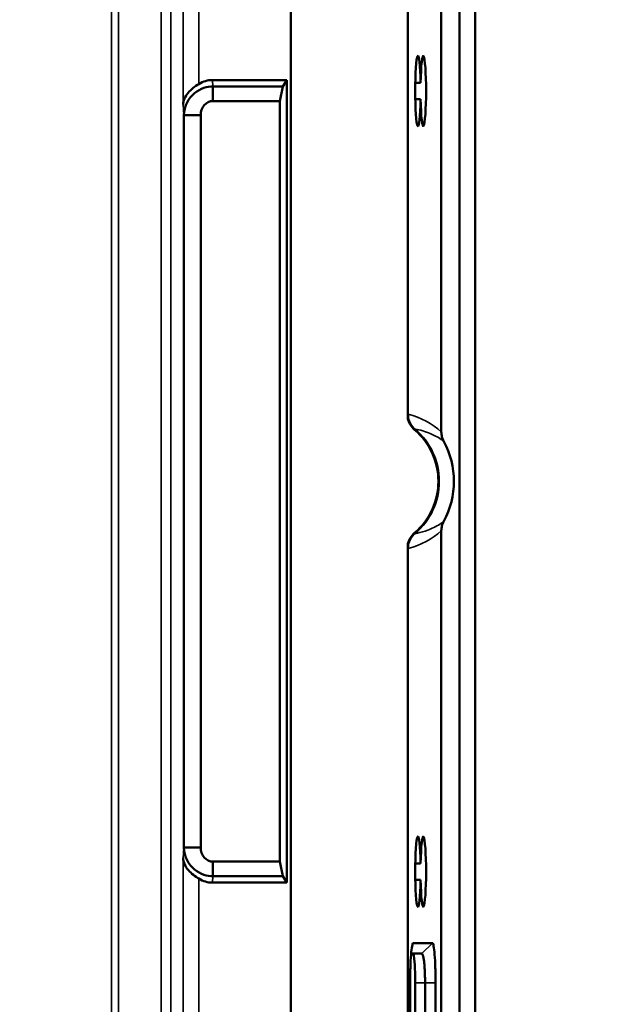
# Model space of a CAD drawing. Header units: millimetres. Extents: x 0 to 4638, y -120 to 1188.
# Tile 115 of 256: x 702 to 732, y 748 to 799. Entities that reach past the tile are written whole.
import ezdxf

# ---------------------------------------------------------------- set-up
doc = ezdxf.new("R2010")
doc.units = ezdxf.units.MM
doc.header["$LTSCALE"] = 2
for name, color, linetype, lineweight in [('Bemaßung (ISO)', 7, 'Continuous', 25), ('Sichtbar (ISO)', 7, 'Continuous', 50), ('Sichtbar schmal (ISO)', 7, 'Continuous', 35)]:
    doc.layers.add(name, color=color, linetype=linetype, lineweight=lineweight)
doc.styles.add('Notiztext (DIN)', font='isocpeur.ttf')
doc.dimstyles.new('Standard (DIN)', dxfattribs={"dimscale": 2, "dimtxt": 3.5, "dimasz": 2.5, "dimexe": 2, "dimexo": 0.5, "dimgap": 0.5, "dimtad": 1, "dimrnd": 1e-08, "dimtxsty": 'Notiztext (DIN)', "dimcen": 0.09, "dimdle": 10, "dimclrd": 256, "dimclre": 256, "dimclrt": 256, "dimadec": 0, "dimazin": 0, "dimtfac": 1, "dimtmove": 0, "dimatfit": 3, "dimfxl": 1, "dimtolj": 1, "dimtzin": 0, "dimlwd": -1, "dimlwe": -1, "dimarcsym": 0})

# ---------------------------------------------------------------- blocks, each defined once
blk = doc.blocks.new('*D40')
at = {"layer": 'Bemaßung (ISO)', "transparency": 16777216}
for p, q in [((642.095, 995.452), (791.791, 995.452)), ((787.791, 559.452), (787.791, 990.452)), ((642.095, 554.452), (791.791, 554.452))]:
    blk.add_line(p, q, dxfattribs=at)
for points in [[(786.958, 990.452), (788.625, 990.452), (787.791, 995.452)], [(786.958, 559.452), (788.625, 559.452), (787.791, 554.452)]]:
    blk.add_solid(points, dxfattribs=at)
at = {"layer": 'Defpoints', "color": 0, "transparency": 16777216}
for p in [(641.095, 995.452), (787.791, 995.452), (641.095, 554.452)]:
    blk.add_point(p, dxfattribs=at)
at = {"layer": 'Bemaßung (ISO)', "transparency": 16777216, "insert": (779.791, 768.342), "char_height": 7, "attachment_point": 1, "rotation": 90, "style": 'Notiztext (DIN)'}
blk.add_mtext('\\A1;441', dxfattribs=at)

msp = doc.modelspace()

# ---------------------------------------------------------------- linework, layer by layer
at = {"layer": 'Sichtbar (ISO)'}
for p, q in [((725.0447, 853.847), (725.0447, 696.0567)), ((725.8447, 696.0567), (725.8447, 853.847)), ((724.1077, 853.0495), (724.1077, 777.483)), ((722.392, 810.9519), (722.392, 778.1613)), ((716.3946, 739.9519), (716.3946, 809.9519)), ((716.1954, 795.5129), (712.3751, 795.5129)), ((712.3949, 794.4355), (712.3949, 795.1855)), ((712.3949, 795.1855), (715.989, 795.1855)), ((715.989, 795.1855), (715.8314, 794.4355)), ((715.989, 795.1855), (716.1954, 795.5129)), ((716.1954, 795.5129), (716.1954, 754.3909)), ((723.0452, 795.3732), (722.7697, 795.3732)), ((715.8314, 794.4355), (712.3949, 794.4355)), ((715.8314, 755.4682), (715.8314, 794.4355)), ((722.7697, 794.5306), (723.0452, 794.5306)), ((710.9061, 756.1875), (710.9061, 793.7163)), ((710.9061, 793.7163), (711.7716, 793.7163)), ((711.7716, 793.7163), (711.7716, 756.1875)), ((724.1077, 772.4207), (724.1077, 696.8543)), ((722.392, 771.7424), (722.392, 738.9519)), ((710.9061, 756.1875), (711.7716, 756.1875)), ((712.3949, 755.4682), (715.8314, 755.4682)), ((712.3949, 754.7182), (712.3949, 755.4682)), ((715.8314, 755.4682), (715.989, 754.7182)), ((723.0452, 755.3732), (722.7697, 755.3732)), ((715.989, 754.7182), (712.3949, 754.7182)), ((716.1954, 754.3909), (715.989, 754.7182)), ((712.3751, 754.3909), (716.1954, 754.3909)), ((722.7697, 754.5306), (723.0452, 754.5306)), ((723.6518, 751.2928), (722.668, 751.2928)), ((723.1126, 750.7519), (722.5591, 750.7519)), ((722.5074, 749.2519), (722.5074, 744.7519)), ((722.7701, 749.2519), (722.7701, 744.7519)), ((723.2732, 744.7519), (723.2732, 749.2519)), ((723.8124, 744.7519), (723.8124, 749.2519))]:
    msp.add_line(p, q, dxfattribs=at)
for radius, start, end in [(3.4638, 310.34014, 49.65986), (4.2613, 331.27775, 28.72225)]:
    msp.add_arc((720.4946, 774.9519), radius, start, end, dxfattribs=at)
for centre, major_axis, ratio, start_param, end_param in [((722.9075, 794.9519), (0, 1.8), 0.0787017, 4.9486403, 10.759323), ((723.1829, 794.9519), (0, 1.8), 0.0787017, 1.8070476, 7.6177303), ((712.4013, 793.7808), (0.1046, -1.7297), 0.8656296, 3.0892832, 3.5785156), ((722.9075, 754.9519), (0, 1.8), 0.0787017, 4.9486403, 10.759323), ((723.1829, 754.9519), (0, 1.8), 0.0787017, 1.8070476, 7.6177303), ((712.4013, 756.1229), (0.1046, 1.7297), 0.8656296, 2.7046697, 3.1939021), ((722.652, 749.2519), (0, -1.5), 0.0787017, 1.5707963, 3.1415927)]:
    msp.add_ellipse(centre, major_axis=major_axis, ratio=ratio, start_param=start_param, end_param=end_param, dxfattribs=at)
for points, knots in [([(711.6729, 795.3097), (711.5753, 795.2491), (711.4747, 795.1806), (711.284, 795.0275), (711.1958, 794.9418), (711.0515, 794.7691), (710.9866, 794.6675), (710.8993, 794.4603), (710.8768, 794.3544), (710.8734, 794.2568)], [0.49402154, 0.49402154, 0.49402154, 0.49402154, 0.52809975, 0.52809975, 0.56543638, 0.56543638, 0.60676979, 0.60676979, 0.6481032, 0.6481032, 0.6481032, 0.6481032]), ([(710.9061, 793.7163), (710.9052, 794.1959), (711.1612, 794.5998), (711.4599, 794.8437), (711.7586, 795.0875), (712.1056, 795.1871), (712.3949, 795.1855)], [0, 0, 0, 0, 0.5, 0.5, 0.5, 1, 1, 1, 1]), ([(722.3924, 778.1613), (722.3935, 778.1769), (722.3946, 778.1924), (722.3957, 778.2078), (722.4001, 778.268), (722.4045, 778.3271), (722.409, 778.3858), (722.4092, 778.3873), (722.4093, 778.3888), (722.4094, 778.3903)], [0.00072272, 0.00072272, 0.00072272, 0.00072272, 0.20069126, 0.20069126, 0.20069126, 0.98000917, 0.98000917, 0.98000917, 0.99999974, 0.99999974, 0.99999974, 0.99999974]), ([(722.3924, 778.1613), (722.416, 778.0581), (722.4552, 777.9586), (722.5681, 777.7631), (722.6454, 777.6697), (722.7368, 777.592)], [0.000011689, 0.000011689, 0.000011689, 0.000011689, 0.031795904, 0.031795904, 0.067773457, 0.067773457, 0.067773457, 0.067773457]), ([(724.1077, 777.483), (724.1077, 777.3989), (724.1182, 777.3152), (724.16, 777.1522), (724.1911, 777.0735), (724.2316, 776.9997)], [0, 0, 0, 0, 0.025229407, 0.025229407, 0.050489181, 0.050489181, 0.050489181, 0.050489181]), ([(724.2316, 772.9041), (724.1911, 772.8302), (724.16, 772.7516), (724.1182, 772.5886), (724.1077, 772.5048), (724.1077, 772.4207)], [0.000000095, 0.000000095, 0.000000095, 0.000000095, 0.025261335, 0.025261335, 0.050491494, 0.050491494, 0.050491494, 0.050491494]), ([(722.7368, 772.3117), (722.6454, 772.2341), (722.5681, 772.1407), (722.4552, 771.9451), (722.416, 771.8456), (722.3924, 771.7425)], [0, 0, 0, 0, 0.035978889, 0.035978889, 0.067765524, 0.067765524, 0.067765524, 0.067765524]), ([(722.4094, 771.5135), (722.4093, 771.515), (722.4092, 771.5165), (722.409, 771.518), (722.4033, 771.5917), (722.3978, 771.6662), (722.3924, 771.7425)], [0.00000025, 0.00000025, 0.00000025, 0.00000025, 0.01986001, 0.01986001, 0.01986001, 0.99927674, 0.99927674, 0.99927674, 0.99927674]), ([(712.3949, 754.7182), (712.1056, 754.7167), (711.7586, 754.8162), (711.4599, 755.0601), (711.1612, 755.304), (710.9052, 755.7079), (710.9061, 756.1875)], [0, 0, 0, 0, 0.5, 0.5, 0.5, 1, 1, 1, 1]), ([(710.8734, 755.6469), (710.8769, 755.546), (710.9008, 755.4366), (710.9938, 755.2228), (711.0628, 755.1182), (711.2114, 754.9464), (711.2977, 754.8644), (711.4826, 754.7178), (711.5793, 754.6522), (711.6729, 754.594)], [0, 0, 0, 0, 0.04275061, 0.04275061, 0.08550123, 0.08550123, 0.1214185, 0.1214185, 0.15407871, 0.15407871, 0.15407871, 0.15407871]), ([(722.668, 751.2928), (722.647, 751.2929), (722.626, 751.2397), (722.5871, 751.0352), (722.5693, 750.8839), (722.5396, 750.5061), (722.5277, 750.2797), (722.5116, 749.7861), (722.5074, 749.5191), (722.5074, 749.2519)], [0, 0, 0, 0, 0.25, 0.25, 0.5, 0.5, 0.75, 0.75, 1, 1, 1, 1]), ([(723.8124, 749.2519), (723.8124, 749.5191), (723.8082, 749.7861), (723.7921, 750.2797), (723.7802, 750.5061), (723.7505, 750.8839), (723.7327, 751.0352), (723.6938, 751.2397), (723.6728, 751.2929), (723.6518, 751.2928)], [0, 0, 0, 0, 0.25, 0.25, 0.5, 0.5, 0.75, 0.75, 1, 1, 1, 1]), ([(723.2732, 749.2519), (723.2731, 749.3627), (723.2719, 749.4732), (723.2667, 749.6895), (723.2627, 749.7947), (723.2543, 749.9615), (723.2505, 750.0258), (723.2402, 750.1681), (723.2335, 750.2436), (723.2187, 750.3815), (723.2107, 750.4436), (723.1955, 750.539), (723.1886, 750.5755), (723.1706, 750.6547), (723.1595, 750.6909), (723.1363, 750.7396), (723.1244, 750.7519), (723.1126, 750.7519)], [0, 0, 0, 0, 0.03325807, 0.03325807, 0.06653525, 0.06653525, 0.08873313, 0.08873313, 0.11806593, 0.11806593, 0.14743212, 0.14743212, 0.16969454, 0.16969454, 0.20313082, 0.20313082, 0.2365779, 0.2365779, 0.2365779, 0.2365779])]:
    msp.add_open_spline(points, degree=3, knots=knots, dxfattribs=at)
for points in [[(712.3949, 794.4355), (712.062, 794.4452), (711.7631, 794.1053), (711.7716, 793.7163)], [(711.7716, 756.1875), (711.7633, 755.8033), (712.0578, 755.4584), (712.3949, 755.4682)]]:
    msp.add_open_spline(points, degree=3, dxfattribs=at)
at = {"layer": 'Sichtbar schmal (ISO)'}
for p, q in [((709.7436, 677.0622), (709.7436, 872.8415)), ((710.2433, 872.8415), (710.2433, 720.9932)), ((707.5517, 871.4846), (707.5517, 678.4192)), ((707.1982, 705.301), (707.1982, 844.6027)), ((710.8734, 794.2568), (710.8734, 823.3258)), ((711.6729, 823.3258), (711.6729, 795.3097)), ((712.3751, 795.5129), (712.3949, 795.1855)), ((710.9061, 793.7163), (710.8734, 794.2568)), ((722.7368, 777.592), (722.7662, 777.6267)), ((722.7368, 772.3117), (722.7662, 772.2771)), ((710.8734, 755.6469), (710.9061, 756.1875)), ((710.8734, 730.2498), (710.8734, 755.6469)), ((712.3949, 754.7182), (712.3751, 754.3909)), ((711.6729, 754.594), (711.6729, 730.2498)), ((722.6429, 751.2675), (722.668, 751.2928)), ((723.1126, 750.7519), (723.6518, 751.2928)), ((723.2732, 749.2519), (722.7701, 749.2519)), ((723.8124, 749.2519), (723.2732, 749.2519))]:
    msp.add_line(p, q, dxfattribs=at)
msp.add_arc((720.4946, 774.9519), 3.5093, 310.34014, 49.65986, dxfattribs=at)
for start_param, end_param in [(0.7836241, 1.2828858), (5.0002995, 5.4995612)]:
    msp.add_ellipse((721.2732, 774.9519), major_axis=(4.0015, 0), ratio=0.8961702, start_param=start_param, end_param=end_param, dxfattribs=at)
for points, knots in [([(722.4094, 778.3903), (722.4095, 778.3269), (722.4157, 778.2632), (722.4279, 778.201), (722.4496, 778.0905), (722.4908, 777.9822), (722.5479, 777.8853), (722.6052, 777.7881), (722.6801, 777.6995), (722.7662, 777.6267)], [0.00000007, 0.00000007, 0.00000007, 0.00000007, 0.21763725, 0.21763725, 0.21763725, 0.60815812, 0.60815812, 0.60815812, 1, 1, 1, 1]), ([(724.2316, 776.9997), (724.1854, 777.0357), (724.1392, 777.0695), (724.093, 777.1013), (723.9084, 777.2285), (723.725, 777.3253), (723.5436, 777.4028), (723.2807, 777.5151), (723.0217, 777.5863), (722.7662, 777.6267)], [0, 0, 0, 0, 0.09260942, 0.09260942, 0.09260942, 0.46308078, 0.46308078, 0.46308078, 1, 1, 1, 1]), ([(722.7662, 772.2771), (722.8045, 772.2831), (722.8428, 772.2899), (722.8811, 772.2973), (723.0581, 772.3319), (723.2368, 772.3817), (723.4174, 772.4501), (723.6207, 772.5271), (723.8246, 772.6261), (724.0333, 772.7625), (724.0994, 772.8057), (724.1657, 772.8527), (724.2316, 772.9041)], [0, 0, 0, 0, 0.08030667, 0.08030667, 0.08030667, 0.45075852, 0.45075852, 0.45075852, 0.86796189, 0.86796189, 0.86796189, 1, 1, 1, 1]), ([(722.7662, 772.2771), (722.6802, 772.2043), (722.6053, 772.1158), (722.548, 772.0187), (722.4909, 771.9218), (722.4497, 771.8137), (722.428, 771.7032), (722.4158, 771.6409), (722.4095, 771.577), (722.4094, 771.5135)], [0, 0, 0, 0, 0.39151976, 0.39151976, 0.39151976, 0.78186448, 0.78186448, 0.78186448, 0.99999993, 0.99999993, 0.99999993, 0.99999993])]:
    msp.add_open_spline(points, degree=3, knots=knots, dxfattribs=at)

# ---------------------------------------------------------------- dimensions: what is measured, and where the dimension line sits
at = {"layer": 'Bemaßung (ISO)'}
dim = msp.add_linear_dim(base=(787.7914, 995.4519), p1=(641.0947, 554.4519), p2=(641.0947, 995.4519), angle=90, dimstyle='Standard (DIN)', override={"dimgap": 0.5, "dimdec": 2, "dimtol": 0, "dimlim": 0, "dimtp": 0, "dimtm": 0, "dimtdec": 2, "dimtofl": 0, "dimatfit": 1}, dxfattribs=at)
dim.commit()
dim.dimension.update_dxf_attribs({"geometry": '*D40', "text_midpoint": (787.7914, 774.9919), "dimtype": 160})

doc.saveas('drawing.dxf')
